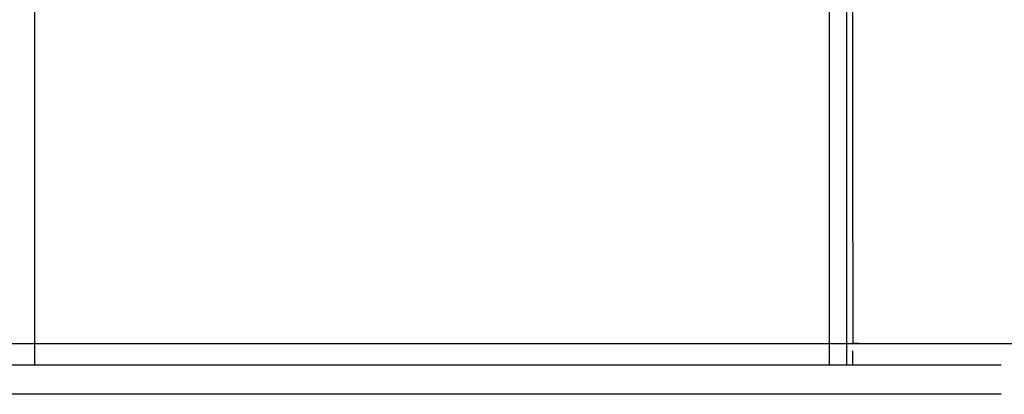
# Model space of a CAD drawing. Header units: inches. Extents: x -33917 to -601, y 26730 to 64098.
# Tile 74 of 80: x -13049 to -12370, y 31006 to 31264. Entities that reach past the tile are written whole.
import ezdxf

# ---------------------------------------------------------------- set-up
doc = ezdxf.new("R2010")
doc.units = ezdxf.units.IN
doc.header["$LTSCALE"] = 0.8
doc.header["$MEASUREMENT"] = 0
doc.set_wipeout_variables(frame=1)
doc.layers.add('Parede', color=7, linetype='Continuous', lineweight=50)

msp = doc.modelspace()

# ---------------------------------------------------------------- linework, layer by layer
at = {"layer": 'Parede', "lineweight": -3}
for p, q in [((-13038.49, 31026.449), (-13038.49, 31553.148)), ((-12490.49, 31026.449), (-12490.49, 31553.148)), ((-12478.49, 31026.449), (-12478.49, 31553.148)), ((-12474.49, 31111.449), (-12474.49, 31553.148)), ((-12474.49, 31111.449), (-12474.49, 31091.449)), ((-12474.49, 31091.449), (-12474.49, 31041.449)), ((-14995.896, 31041.449), (-12297.134, 31041.449)), ((-13038.49, 31041.449), (-12494.49, 31041.449)), ((-12494.49, 31041.449), (-12490.49, 31041.449)), ((-12478.49, 31041.449), (-12474.49, 31041.449)), ((-12470.511, 31041.449), (-12474.49, 31041.449)), ((-12474.49, 31026.449), (-12474.49, 31036.449))]:
    msp.add_line(p, q, dxfattribs=at)

# ---------------------------------------------------------------- next in the draw order: wipeouts: each hides what was drawn before it
at = {"lineweight": -3}
msp.add_wipeout([(-14920.896, 31006.449), (-12372.134, 31006.449), (-12372.134, 31026.449), (-14920.896, 31026.449)], dxfattribs=at).dxf.layer = 'Parede'

# ---------------------------------------------------------------- next in the draw order: linework, layer by layer
at = {"layer": 'Parede', "lineweight": -3}
for p, q in [((-12372.134, 31026.449), (-14920.896, 31026.449)), ((-12372.134, 31006.449), (-14920.896, 31006.449))]:
    msp.add_line(p, q, dxfattribs=at)

doc.saveas('drawing.dxf')
